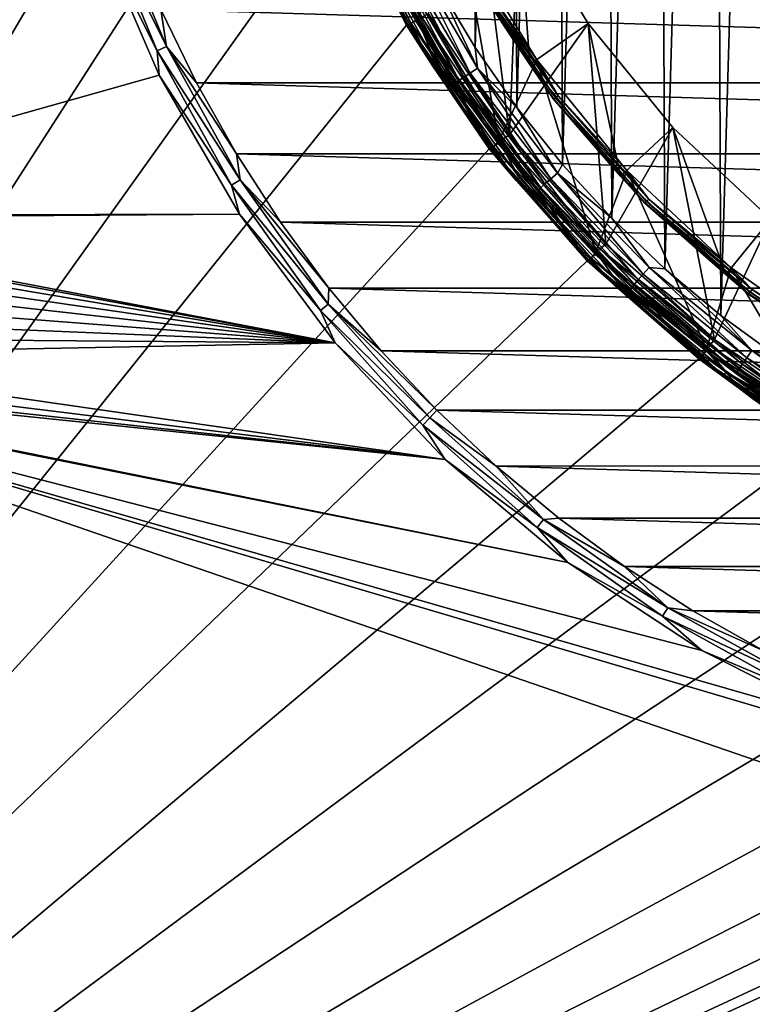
# Model space of a CAD drawing. Header units: metres. Extents: x -50 to 50, y -80 to 50.
# Tile 6 of 41: x -28 to -13, y -31 to -11. Entities that reach past the tile are written whole.
import ezdxf

# ---------------------------------------------------------------- set-up
doc = ezdxf.new("R2010")
doc.units = ezdxf.units.M
doc.layers.add('solid_FIT_12_SW0001', color=7, linetype='CONTINUOUS')

msp = doc.modelspace()

# ---------------------------------------------------------------- linework, layer by layer
at = {"layer": 'solid_FIT_12_SW0001'}
for points in [[(-35, -15.346529, 102.5), (-50, 47.999832, 102.5), (-26.202694, -9.536955, 102.5)], [(-21.249317, 8.801449, 108.5), (-49.207382, 47.907551, 108.5), (-49.207382, -47.907551, 108.5)], [(-12.513356, 18.139717, 198.202133), (-13.70155, 17.261744, 198.182663), (-13.559867, -17.373011, 198.185074)], [(-12.513356, 18.139717, 198.202133), (-13.559867, -17.373011, 198.185074), (-12.364657, -18.241186, 198.204437)], [(-13.70155, 17.261744, 198.182663), (-14.828661, 16.305817, 198.162552), (-14.694511, -16.426559, 198.165039)], [(-13.70155, 17.261744, 198.182663), (-14.694511, -16.426559, 198.165039), (-13.559867, -17.373011, 198.185074)], [(-14.828661, 16.305817, 198.162552), (-15.888719, 15.276942, 198.142197), (-15.763229, -15.406137, 198.144684)], [(-14.828661, 16.305817, 198.162552), (-15.763229, -15.406137, 198.144684), (-14.694511, -16.426559, 198.165039)], [(-15.888719, 15.276942, 198.142197), (-16.877069, 14.179892, 198.121964), (-16.760569, -14.317109, 198.124405)], [(-15.888719, 15.276942, 198.142197), (-16.760569, -14.317109, 198.124405), (-15.763229, -15.406137, 198.144684)], [(-16.877069, 14.179892, 198.121964), (-17.789812, 13.019048, 198.102173), (-17.682632, -13.163925, 198.104553)], [(-16.877069, 14.179892, 198.121964), (-17.682632, -13.163925, 198.104553), (-16.760569, -14.317109, 198.124405)], [(-17.789812, 13.019048, 198.102173), (-18.622835, 11.799433, 198.083221), (-18.525625, -11.951181, 198.085464)], [(-17.789812, 13.019048, 198.102173), (-18.525625, -11.951181, 198.085464), (-17.682632, -13.163925, 198.104553)], [(-18.622835, 11.799433, 198.083221), (-19.285086, -10.685244, 198.06752), (-18.525625, -11.951181, 198.085464)], [(-22.216209, 5.953105, 108.5), (-21.249317, 8.801449, 108.5), (-49.207382, -47.907551, 108.5)], [(-22.803211, 3.001976, 108.5), (-22.216209, 5.953105, 108.5), (-49.207382, -47.907551, 108.5)], [(-23, 0, 108.5), (-22.803211, 3.001976, 108.5), (-49.207382, -47.907551, 108.5)], [(-22.803211, -3.001976, 108.5), (-23, 0, 108.5), (-49.207382, -47.907551, 108.5)], [(-22.216209, -5.953105, 108.5), (-22.803211, -3.001976, 108.5), (-49.207382, -47.907551, 108.5)], [(-21.249317, -8.801449, 108.5), (-22.216209, -5.953105, 108.5), (-49.207382, -47.907551, 108.5)], [(-17.830812, -13.715465, 172.300003), (-19.469374, -11.26925, 172.300003), (-18.731989, -6.657152, 172.300003)], [(-17.830812, -13.715465, 172.300003), (-18.731989, -6.657152, 172.300003), (-17.650906, -9.145997, 172.300003)], [(-21.03952, -8.737923, 197.297516), (-21.241392, -8.809132, 172.804367), (-19.909525, -11.506885, 172.804367)], [(-21.154789, -8.773216, 172.508484), (-21.052446, -8.730772, 172.396606), (-19.732426, -11.404529, 172.396606)], [(-19.732426, -11.404529, 172.396606), (-21.052446, -8.730772, 172.396606), (-19.611134, -11.334427, 172.324738)], [(-20.422577, -10.095795, 197.3125), (-21.03952, -8.737923, 197.297516), (-19.909525, -11.506885, 172.804367)], [(-19.918446, -11.500178, 108.5), (-21.249317, -8.801449, 108.5), (-49.207382, -47.907551, 108.5)], [(-19.918446, -11.500178, 108.5), (-21.249229, -8.801719, 169.300003), (-21.249317, -8.801449, 108.5)], [(-21.249229, -8.801719, 169.300003), (-19.918585, -11.5, 169.300003), (-20.783739, -9.780085, 169.471008)], [(-19.918446, -11.500178, 108.5), (-19.918585, -11.5, 169.300003), (-21.249229, -8.801719, 169.300003)], [(-19.8894, -11.495255, 172.649261), (-21.241392, -8.809132, 172.804367), (-21.219923, -8.800228, 172.649261)], [(-19.8894, -11.495255, 172.649261), (-19.909525, -11.506885, 172.804367), (-21.241392, -8.809132, 172.804367)], [(-21.219923, -8.800228, 172.649261), (-21.154789, -8.773216, 172.508484), (-19.828352, -11.45997, 172.508484)], [(-19.8894, -11.495255, 172.649261), (-21.219923, -8.800228, 172.649261), (-19.828352, -11.45997, 172.508484)], [(-19.828352, -11.45997, 172.508484), (-21.154789, -8.773216, 172.508484), (-19.732426, -11.404529, 172.396606)], [(-26.145826, -9.14882, 102.390617), (-24.957085, -12.018699, 102.390617), (-26.202694, -9.536955, 102.5)], [(-25.953922, -9.081671, 102.322868), (-24.773905, -11.930484, 102.322868), (-26.145826, -9.14882, 102.390617)], [(-24.773905, -11.930484, 102.322868), (-24.957085, -12.018699, 102.390617), (-26.145826, -9.14882, 102.390617)], [(-25.953922, -9.081671, 102.322868), (-24.887259, -11.182881, 102.300003), (-24.773905, -11.930484, 102.322868)], [(-17.650906, -9.145997, 172.300003), (-18.935961, -9.811824, 170.100891), (-17.423546, -12.298882, 170.100891)], [(-17.830812, -13.715465, 172.300003), (-17.650906, -9.145997, 172.300003), (-16.24111, -11.46436, 172.300003)], [(-16.24111, -11.46436, 172.300003), (-17.650906, -9.145997, 172.300003), (-17.423546, -12.298882, 170.100891)], [(-35, -15.346529, 102.5), (-26.202694, -9.536955, 102.5), (-24.918159, -12.5148, 102.5)], [(-24.957085, -12.018699, 102.390617), (-24.918159, -12.5148, 102.5), (-26.202694, -9.536955, 102.5)], [(-20.783739, -9.780085, 169.471008), (-19.394083, -12.307859, 169.471008), (-20.705076, -9.74307, 169.621521)], [(-19.702078, -11.375, 169.733017), (-20.705076, -9.74307, 169.621521), (-19.320681, -12.261276, 169.621521)], [(-19.394083, -12.307859, 169.471008), (-19.320681, -12.261276, 169.621521), (-20.705076, -9.74307, 169.621521)], [(-18.782495, -9.732619, 169.800003), (-19.702078, -11.374999, 169.800003), (-18.049007, -13.848977, 169.800003)], [(-17.282619, -12.199029, 169.800003), (-18.782495, -9.732619, 169.800003), (-18.049007, -13.848977, 169.800003)], [(-18.390615, -10.617826, 169.817276), (-18.782495, -9.732619, 169.800003), (-17.282619, -12.199029, 169.800003)], [(-19.918585, -11.5, 169.300003), (-19.394083, -12.307859, 169.471008), (-20.783739, -9.780085, 169.471008)], [(-18.492382, -10.676582, 170.021729), (-17.423546, -12.298882, 170.100891), (-18.935961, -9.811824, 170.100891)], [(-19.718058, -11.410449, 197.329025), (-20.422577, -10.095795, 197.3125), (-19.909525, -11.506885, 172.804367)], [(-20.290562, -10.308358, 197.492096), (-20.422577, -10.095795, 197.3125), (-19.718058, -11.410449, 197.329025)], [(-19.989393, -10.149549, 197.951157), (-20.124739, -10.219856, 197.829803), (-18.754885, -12.554853, 197.863098)], [(-19.830544, -10.067836, 198.029114), (-19.989393, -10.149549, 197.951157), (-18.62875, -12.468488, 197.984009)], [(-18.62875, -12.468488, 197.984009), (-19.989393, -10.149549, 197.951157), (-18.754885, -12.554853, 197.863098)], [(-18.480713, -12.368114, 198.061447), (-19.285086, -10.685244, 198.06752), (-19.830544, -10.067836, 198.029114)], [(-18.480713, -12.368114, 198.061447), (-19.830544, -10.067836, 198.029114), (-18.62875, -12.468488, 197.984009)], [(-20.22744, -10.274012, 197.673264), (-20.290562, -10.308358, 197.492096), (-18.90942, -12.663568, 197.525925)], [(-20.290562, -10.308358, 197.492096), (-19.718058, -11.410449, 197.329025), (-18.928972, -12.676242, 197.346863)], [(-18.90942, -12.663568, 197.525925), (-20.290562, -10.308358, 197.492096), (-18.928972, -12.676242, 197.346863)], [(-20.124739, -10.219856, 197.829803), (-20.22744, -10.274012, 197.673264), (-18.850595, -12.621378, 197.706894)], [(-18.850595, -12.621378, 197.706894), (-20.22744, -10.274012, 197.673264), (-18.90942, -12.663568, 197.525925)], [(-18.754885, -12.554853, 197.863098), (-20.124739, -10.219856, 197.829803), (-18.850595, -12.621378, 197.706894)], [(-18.480713, -12.368114, 198.061447), (-18.525625, -11.951181, 198.085464), (-19.285086, -10.685244, 198.06752)], [(-18.492382, -10.676582, 170.021729), (-18.485073, -10.672361, 169.938705), (-16.933907, -12.993844, 169.938705)], [(-16.940603, -12.998982, 170.021729), (-17.423546, -12.298882, 170.100891), (-18.492382, -10.676582, 170.021729)], [(-16.940603, -12.998982, 170.021729), (-18.492382, -10.676582, 170.021729), (-16.933907, -12.993844, 169.938705)], [(-18.485073, -10.672361, 169.938705), (-18.44906, -10.651569, 169.866348), (-16.900917, -12.96853, 169.866348)], [(-16.933907, -12.993844, 169.938705), (-18.485073, -10.672361, 169.938705), (-16.900917, -12.96853, 169.866348)], [(-18.44906, -10.651569, 169.866348), (-18.390615, -10.617826, 169.817276), (-16.847376, -12.927446, 169.817276)], [(-16.900917, -12.96853, 169.866348), (-18.44906, -10.651569, 169.866348), (-16.847376, -12.927446, 169.817276)], [(-16.847376, -12.927446, 169.817276), (-18.390615, -10.617826, 169.817276), (-17.282619, -12.199029, 169.800003)], [(24.887453, -11.18245, 102.300003), (24.167011, -12.664432, 102.300003), (-24.887259, -11.182881, 102.300003)], [(24.167011, -12.664432, 102.300003), (-24.166792, -12.664849, 102.300003), (-24.887259, -11.182881, 102.300003)], [(-24.773905, -11.930484, 102.322868), (-24.887259, -11.182881, 102.300003), (-24.166792, -12.664849, 102.300003)], [(-19.732426, -11.404529, 172.396606), (-19.611134, -11.334427, 172.324738), (-17.963531, -13.797729, 172.324738)], [(-17.963531, -13.797729, 172.324738), (-19.611134, -11.334427, 172.324738), (-19.469374, -11.26925, 172.300003)], [(-17.963531, -13.797729, 172.324738), (-19.469374, -11.26925, 172.300003), (-17.830812, -13.715465, 172.300003)], [(-18.247242, -14.001358, 108.5), (-19.918446, -11.500178, 108.5), (-49.207382, -47.907551, 108.5)], [(-19.918585, -11.5, 169.300003), (-18.247128, -14.001513, 169.300003), (-19.394083, -12.307859, 169.471008)], [(-18.247242, -14.001358, 108.5), (-18.247128, -14.001513, 169.300003), (-19.918585, -11.5, 169.300003)], [(-18.247242, -14.001358, 108.5), (-19.918585, -11.5, 169.300003), (-19.918446, -11.500178, 108.5)], [(-19.718058, -11.410449, 197.329025), (-19.909525, -11.506885, 172.804367), (-18.236853, -14.007668, 172.804367)], [(-18.21842, -13.993509, 172.649261), (-19.909525, -11.506885, 172.804367), (-19.8894, -11.495255, 172.649261)], [(-18.21842, -13.993509, 172.649261), (-18.236853, -14.007668, 172.804367), (-19.909525, -11.506885, 172.804367)], [(-19.8894, -11.495255, 172.649261), (-19.828352, -11.45997, 172.508484), (-18.1625, -13.950557, 172.508484)], [(-18.21842, -13.993509, 172.649261), (-19.8894, -11.495255, 172.649261), (-18.1625, -13.950557, 172.508484)], [(-19.828352, -11.45997, 172.508484), (-19.732426, -11.404529, 172.396606), (-18.074633, -13.883066, 172.396606)], [(-18.1625, -13.950557, 172.508484), (-19.828352, -11.45997, 172.508484), (-18.074633, -13.883066, 172.396606)], [(-18.074633, -13.883066, 172.396606), (-19.732426, -11.404529, 172.396606), (-17.963531, -13.797729, 172.324738)], [(-18.928972, -12.676242, 197.346863), (-19.718058, -11.410449, 197.329025), (-18.236853, -14.007668, 172.804367)], [(-18.048788, -13.849322, 169.733017), (-18.049007, -13.848977, 169.800003), (-19.702078, -11.374999, 169.800003)], [(-18.048788, -13.849322, 169.733017), (-19.702078, -11.374999, 169.800003), (-19.702078, -11.375, 169.733017)], [(-18.048788, -13.849322, 169.733017), (-19.702078, -11.375, 169.733017), (-19.320681, -12.261276, 169.621521)], [(-15.886952, -15.926496, 172.300003), (-17.830812, -13.715465, 172.300003), (-16.24111, -11.46436, 172.300003)], [(-16.24111, -11.46436, 172.300003), (-17.423546, -12.298882, 170.100891), (-15.586565, -14.556835, 170.100891)], [(-14.528927, -13.568868, 172.300003), (-16.24111, -11.46436, 172.300003), (-15.586565, -14.556835, 170.100891)], [(-15.886952, -15.926496, 172.300003), (-16.24111, -11.46436, 172.300003), (-14.528927, -13.568868, 172.300003)], [(-24.773905, -11.930484, 102.322868), (-23.282343, -14.629265, 102.322868), (-24.957085, -12.018699, 102.390617)], [(-24.773905, -11.930484, 102.322868), (-24.166792, -12.664849, 102.300003), (-23.357418, -14.101932, 102.300003)], [(-24.773905, -11.930484, 102.322868), (-23.357418, -14.101932, 102.300003), (-23.282343, -14.629265, 102.322868)], [(-24.957085, -12.018699, 102.390617), (-23.454493, -14.737434, 102.390617), (-24.918159, -12.5148, 102.5)], [(-23.282343, -14.629265, 102.322868), (-23.454493, -14.737434, 102.390617), (-24.957085, -12.018699, 102.390617)], [(-18.480713, -12.368114, 198.061447), (-17.682632, -13.163925, 198.104553), (-18.525625, -11.951181, 198.085464)], [(-19.394083, -12.307859, 169.471008), (-17.69857, -14.641531, 169.471008), (-19.320681, -12.261276, 169.621521)], [(-18.247128, -14.001513, 169.300003), (-17.69857, -14.641531, 169.471008), (-19.394083, -12.307859, 169.471008)], [(-18.048788, -13.849322, 169.733017), (-19.320681, -12.261276, 169.621521), (-17.631586, -14.586116, 169.621521)], [(-17.69857, -14.641531, 169.471008), (-17.631586, -14.586116, 169.621521), (-19.320681, -12.261276, 169.621521)], [(-17.282619, -12.199029, 169.800003), (-18.049007, -13.848977, 169.800003), (-16.086634, -16.086634, 169.800003)], [(-16.940603, -12.998982, 170.021729), (-15.586565, -14.556835, 170.100891), (-17.423546, -12.298882, 170.100891)], [(-15.460173, -14.439109, 169.800003), (-17.282619, -12.199029, 169.800003), (-16.086634, -16.086634, 169.800003)], [(-16.847376, -12.927446, 169.817276), (-17.282619, -12.199029, 169.800003), (-15.460173, -14.439109, 169.800003)], [(-35, -15.346529, 102.5), (-24.918159, -12.5148, 102.5), (-23.297253, -15.322202, 102.5)], [(-23.454493, -14.737434, 102.390617), (-23.297253, -15.322202, 102.5), (-24.918159, -12.5148, 102.5)], [(-18.62875, -12.468488, 197.984009), (-18.754885, -12.554853, 197.863098), (-17.115126, -14.70896, 197.899857)], [(-18.480713, -12.368114, 198.061447), (-18.62875, -12.468488, 197.984009), (-17.000017, -14.607782, 198.020279)], [(-17.000017, -14.607782, 198.020279), (-18.62875, -12.468488, 197.984009), (-17.115126, -14.70896, 197.899857)], [(-16.864922, -14.490194, 198.097153), (-17.682632, -13.163925, 198.104553), (-18.480713, -12.368114, 198.061447)], [(-16.864922, -14.490194, 198.097153), (-18.480713, -12.368114, 198.061447), (-17.000017, -14.607782, 198.020279)], [(24.167011, -12.664432, 102.300003), (23.357664, -14.101525, 102.300003), (-24.166792, -12.664849, 102.300003)], [(23.357664, -14.101525, 102.300003), (-23.357418, -14.101932, 102.300003), (-24.166792, -12.664849, 102.300003)], [(-18.90942, -12.663568, 197.525925), (-18.928972, -12.676242, 197.346863), (-18.058695, -13.887733, 197.365738)], [(-18.058695, -13.887733, 197.365738), (-18.928972, -12.676242, 197.346863), (-18.236853, -14.007668, 172.804367)], [(-18.850595, -12.621378, 197.706894), (-18.90942, -12.663568, 197.525925), (-17.256153, -14.836319, 197.563293)], [(-17.256153, -14.836319, 197.563293), (-18.90942, -12.663568, 197.525925), (-18.058695, -13.887733, 197.365738)], [(-18.754885, -12.554853, 197.863098), (-18.850595, -12.621378, 197.706894), (-17.202471, -14.786893, 197.744019)], [(-17.202471, -14.786893, 197.744019), (-18.850595, -12.621378, 197.706894), (-17.256153, -14.836319, 197.563293)], [(-17.115126, -14.70896, 197.899857), (-18.754885, -12.554853, 197.863098), (-17.202471, -14.786893, 197.744019)], [(-16.900917, -12.96853, 169.866348), (-16.847376, -12.927446, 169.817276), (-15.015874, -15.015874, 169.817276)], [(-15.015874, -15.015874, 169.817276), (-16.847376, -12.927446, 169.817276), (-15.460173, -14.439109, 169.800003)], [(-16.940603, -12.998982, 170.021729), (-16.933907, -12.993844, 169.938705), (-15.092999, -15.092999, 169.938705)], [(-15.098968, -15.098968, 170.021729), (-15.586565, -14.556835, 170.100891), (-16.940603, -12.998982, 170.021729)], [(-15.098968, -15.098968, 170.021729), (-16.940603, -12.998982, 170.021729), (-15.092999, -15.092999, 169.938705)], [(-16.933907, -12.993844, 169.938705), (-16.900917, -12.96853, 169.866348), (-15.063594, -15.063594, 169.866348)], [(-15.092999, -15.092999, 169.938705), (-16.933907, -12.993844, 169.938705), (-15.063594, -15.063594, 169.866348)], [(-15.063594, -15.063594, 169.866348), (-16.900917, -12.96853, 169.866348), (-15.015874, -15.015874, 169.817276)], [(-16.864922, -14.490194, 198.097153), (-16.760569, -14.317109, 198.124405), (-17.682632, -13.163925, 198.104553)], [(-16.008436, -16.024849, 172.324738), (-17.963531, -13.797729, 172.324738), (-17.830812, -13.715465, 172.300003)], [(-16.008436, -16.024849, 172.324738), (-17.830812, -13.715465, 172.300003), (-15.886952, -15.926496, 172.300003)], [(-13.684818, -17.85437, 172.300003), (-15.886952, -15.926496, 172.300003), (-14.528927, -13.568868, 172.300003)], [(-14.528927, -13.568868, 172.300003), (-15.586565, -14.556835, 170.100891), (-13.459235, -16.543623, 170.100891)], [(-12.545668, -15.421122, 172.300003), (-14.528927, -13.568868, 172.300003), (-13.459235, -16.543623, 170.100891)], [(-13.684818, -17.85437, 172.300003), (-14.528927, -13.568868, 172.300003), (-12.545668, -15.421122, 172.300003)], [(-18.058695, -13.887733, 197.365738), (-18.236853, -14.007668, 172.804367), (-16.25201, -16.268673, 172.804367)], [(-18.1625, -13.950557, 172.508484), (-18.074633, -13.883066, 172.396606), (-16.107445, -16.123959, 172.396606)], [(-18.074633, -13.883066, 172.396606), (-17.963531, -13.797729, 172.324738), (-16.008436, -16.024849, 172.324738)], [(-16.107445, -16.123959, 172.396606), (-18.074633, -13.883066, 172.396606), (-16.008436, -16.024849, 172.324738)], [(-17.11096, -15.03971, 197.385223), (-18.058695, -13.887733, 197.365738), (-16.25201, -16.268673, 172.804367)], [(-17.256153, -14.836319, 197.563293), (-18.058695, -13.887733, 197.365738), (-17.11096, -15.03971, 197.385223)], [(-16.086679, -16.086679, 169.733017), (-16.086634, -16.086634, 169.800003), (-18.049007, -13.848977, 169.800003)], [(-16.086679, -16.086679, 169.733017), (-18.049007, -13.848977, 169.800003), (-18.048788, -13.849322, 169.733017)], [(-16.086679, -16.086679, 169.733017), (-18.048788, -13.849322, 169.733017), (-17.631586, -14.586116, 169.621521)], [(-16.263428, -16.263428, 108.5), (-18.247242, -14.001358, 108.5), (-49.207382, -47.907551, 108.5)], [(23.357664, -14.101525, 102.300003), (22.463045, -15.486835, 102.300003), (-23.357418, -14.101932, 102.300003)], [(22.463045, -15.486835, 102.300003), (-22.462786, -15.487211, 102.300003), (-23.357418, -14.101932, 102.300003)], [(-23.282343, -14.629265, 102.322868), (-23.357418, -14.101932, 102.300003), (-22.462786, -15.487211, 102.300003)], [(-16.263428, -16.263428, 108.5), (-18.247128, -14.001513, 169.300003), (-18.247242, -14.001358, 108.5)], [(-18.247128, -14.001513, 169.300003), (-16.263456, -16.263456, 169.300003), (-17.69857, -14.641531, 169.471008)], [(-16.263428, -16.263428, 108.5), (-16.263456, -16.263456, 169.300003), (-18.247128, -14.001513, 169.300003)], [(-16.235584, -16.25223, 172.649261), (-18.236853, -14.007668, 172.804367), (-18.21842, -13.993509, 172.649261)], [(-16.235584, -16.25223, 172.649261), (-16.25201, -16.268673, 172.804367), (-18.236853, -14.007668, 172.804367)], [(-18.21842, -13.993509, 172.649261), (-18.1625, -13.950557, 172.508484), (-16.185749, -16.202343, 172.508484)], [(-16.235584, -16.25223, 172.649261), (-18.21842, -13.993509, 172.649261), (-16.185749, -16.202343, 172.508484)], [(-16.185749, -16.202343, 172.508484), (-18.1625, -13.950557, 172.508484), (-16.107445, -16.123959, 172.396606)], [(-16.864922, -14.490194, 198.097153), (-15.763229, -15.406137, 198.144684), (-16.760569, -14.317109, 198.124405)], [(-16.864922, -14.490194, 198.097153), (-17.000017, -14.607782, 198.020279), (-15.126677, -16.536686, 198.057892)], [(-15.006463, -16.40358, 198.134171), (-15.763229, -15.406137, 198.144684), (-16.864922, -14.490194, 198.097153)], [(-15.006463, -16.40358, 198.134171), (-16.864922, -14.490194, 198.097153), (-15.126677, -16.536686, 198.057892)], [(-15.460173, -14.439109, 169.800003), (-16.086634, -16.086634, 169.800003), (-13.848977, -18.049007, 169.800003)], [(-13.350351, -16.409586, 169.800003), (-15.460173, -14.439109, 169.800003), (-13.848977, -18.049007, 169.800003)], [(-15.015874, -15.015874, 169.817276), (-15.460173, -14.439109, 169.800003), (-13.350351, -16.409586, 169.800003)], [(-23.282343, -14.629265, 102.322868), (-21.49799, -17.144075, 102.322868), (-23.454493, -14.737434, 102.390617)], [(-23.282343, -14.629265, 102.322868), (-22.462786, -15.487211, 102.300003), (-21.486244, -16.815887, 102.300003)], [(-23.282343, -14.629265, 102.322868), (-21.486244, -16.815887, 102.300003), (-21.49799, -17.144075, 102.322868)], [(-17.69857, -14.641531, 169.471008), (-15.723942, -16.744297, 169.471008), (-17.631586, -14.586116, 169.621521)], [(-16.263456, -16.263456, 169.300003), (-15.723942, -16.744297, 169.471008), (-17.69857, -14.641531, 169.471008)], [(-16.086679, -16.086679, 169.733017), (-17.631586, -14.586116, 169.621521), (-15.66443, -16.680923, 169.621521)], [(-15.723942, -16.744297, 169.471008), (-15.66443, -16.680923, 169.621521), (-17.631586, -14.586116, 169.621521)], [(-17.115126, -14.70896, 197.899857), (-17.202471, -14.786893, 197.744019), (-15.306826, -16.739435, 197.782532)], [(-17.000017, -14.607782, 198.020279), (-17.115126, -14.70896, 197.899857), (-15.229103, -16.651217, 197.937988)], [(-15.229103, -16.651217, 197.937988), (-17.115126, -14.70896, 197.899857), (-15.306826, -16.739435, 197.782532)], [(-15.126677, -16.536686, 198.057892), (-17.000017, -14.607782, 198.020279), (-15.229103, -16.651217, 197.937988)], [(-15.098968, -15.098968, 170.021729), (-13.459235, -16.543623, 170.100891), (-15.586565, -14.556835, 170.100891)], [(-23.454493, -14.737434, 102.390617), (-21.656946, -17.270838, 102.390617), (-23.297253, -15.322202, 102.5)], [(-21.49799, -17.144075, 102.322868), (-21.656946, -17.270838, 102.390617), (-23.454493, -14.737434, 102.390617)], [(-17.202471, -14.786893, 197.744019), (-17.256153, -14.836319, 197.563293), (-15.354594, -16.795385, 197.602051)], [(-17.256153, -14.836319, 197.563293), (-17.11096, -15.03971, 197.385223), (-16.089834, -16.127218, 197.405045)], [(-15.354594, -16.795385, 197.602051), (-17.256153, -14.836319, 197.563293), (-16.089834, -16.127218, 197.405045)], [(-15.306826, -16.739435, 197.782532), (-17.202471, -14.786893, 197.744019), (-15.354594, -16.795385, 197.602051)], [(-16.089834, -16.127218, 197.405045), (-17.11096, -15.03971, 197.385223), (-16.25201, -16.268673, 172.804367)], [(-15.098968, -15.098968, 170.021729), (-15.092999, -15.092999, 169.938705), (-12.993844, -16.933907, 169.938705)], [(-12.998982, -16.940603, 170.021729), (-13.459235, -16.543623, 170.100891), (-15.098968, -15.098968, 170.021729)], [(-12.998982, -16.940603, 170.021729), (-15.098968, -15.098968, 170.021729), (-12.993844, -16.933907, 169.938705)], [(-15.092999, -15.092999, 169.938705), (-15.063594, -15.063594, 169.866348), (-12.96853, -16.900917, 169.866348)], [(-12.993844, -16.933907, 169.938705), (-15.092999, -15.092999, 169.938705), (-12.96853, -16.900917, 169.866348)], [(-15.063594, -15.063594, 169.866348), (-15.015874, -15.015874, 169.817276), (-12.927446, -16.847376, 169.817276)], [(-12.96853, -16.900917, 169.866348), (-15.063594, -15.063594, 169.866348), (-12.927446, -16.847376, 169.817276)], [(-12.927446, -16.847376, 169.817276), (-15.015874, -15.015874, 169.817276), (-13.350351, -16.409586, 169.800003)], [(-34.571789, -15.402928, 102.5), (-35, -15.346529, 102.5), (-23.297253, -15.322202, 102.5)], [(-34.571789, -15.402928, 102.5), (-23.297253, -15.322202, 102.5), (-21.360435, -17.923859, 102.5)], [(-21.656946, -17.270838, 102.390617), (-21.360435, -17.923859, 102.5), (-23.297253, -15.322202, 102.5)], [(-34.17345, -15.567962, 102.5), (-34.571789, -15.402928, 102.5), (-21.360435, -17.923859, 102.5)], [(22.463045, -15.486835, 102.300003), (21.486507, -16.81555, 102.300003), (-22.462786, -15.487211, 102.300003)], [(21.486507, -16.81555, 102.300003), (-21.486244, -16.815887, 102.300003), (-22.462786, -15.487211, 102.300003)], [(-15.006463, -16.40358, 198.134171), (-14.694511, -16.426559, 198.165039), (-15.763229, -15.406137, 198.144684)], [(-11.842437, -19.113455, 172.300003), (-13.684818, -17.85437, 172.300003), (-12.545668, -15.421122, 172.300003)], [(-12.545668, -15.421122, 172.300003), (-13.459235, -16.543623, 170.100891), (-11.081185, -18.222233, 170.100891)], [(-33.830635, -15.83103, 102.5), (-34.17345, -15.567962, 102.5), (-21.360435, -17.923859, 102.5)], [(-33.568226, -16.172977, 102.5), (-33.830635, -15.83103, 102.5), (-21.360435, -17.923859, 102.5)], [(-16.008436, -16.024849, 172.324738), (-15.886952, -15.926496, 172.300003), (-13.684818, -17.85437, 172.300003)], [(-16.089834, -16.127218, 197.405045), (-16.25201, -16.268673, 172.804367), (-13.988973, -18.251198, 172.804367)], [(-16.185749, -16.202343, 172.508484), (-16.107445, -16.123959, 172.396606), (-13.864538, -18.088848, 172.396606)], [(-16.107445, -16.123959, 172.396606), (-16.008436, -16.024849, 172.324738), (-13.779315, -17.977661, 172.324738)], [(-13.864538, -18.088848, 172.396606), (-16.107445, -16.123959, 172.396606), (-13.779315, -17.977661, 172.324738)], [(-14.999705, -17.145578, 197.424896), (-16.089834, -16.127218, 197.405045), (-13.988973, -18.251198, 172.804367)], [(-15.354594, -16.795385, 197.602051), (-16.089834, -16.127218, 197.405045), (-14.999705, -17.145578, 197.424896)], [(-13.849322, -18.048788, 169.733017), (-16.086634, -16.086634, 169.800003), (-16.086679, -16.086679, 169.733017)], [(-13.849322, -18.048788, 169.733017), (-16.086679, -16.086679, 169.733017), (-15.66443, -16.680923, 169.621521)], [(-13.849322, -18.048788, 169.733017), (-13.848977, -18.049007, 169.800003), (-16.086634, -16.086634, 169.800003)], [(-13.779315, -17.977661, 172.324738), (-16.008436, -16.024849, 172.324738), (-13.684818, -17.85437, 172.300003)], [(-14.001358, -18.247242, 108.5), (-16.263428, -16.263428, 108.5), (-49.207382, -47.907551, 108.5)], [(-33.402847, -16.572157, 102.5), (-33.568226, -16.172977, 102.5), (-21.360435, -17.923859, 102.5)], [(-14.001358, -18.247242, 108.5), (-16.263456, -16.263456, 169.300003), (-16.263428, -16.263428, 108.5)], [(-16.263456, -16.263456, 169.300003), (-14.001513, -18.247128, 169.300003), (-15.723942, -16.744297, 169.471008)], [(-14.001358, -18.247242, 108.5), (-14.001513, -18.247128, 169.300003), (-16.263456, -16.263456, 169.300003)], [(-13.974833, -18.23275, 172.649261), (-16.25201, -16.268673, 172.804367), (-16.235584, -16.25223, 172.649261)], [(-13.974833, -18.23275, 172.649261), (-13.988973, -18.251198, 172.804367), (-16.25201, -16.268673, 172.804367)], [(-16.235584, -16.25223, 172.649261), (-16.185749, -16.202343, 172.508484), (-13.931938, -18.176785, 172.508484)], [(-13.974833, -18.23275, 172.649261), (-16.235584, -16.25223, 172.649261), (-13.931938, -18.176785, 172.508484)], [(-13.931938, -18.176785, 172.508484), (-16.185749, -16.202343, 172.508484), (-13.864538, -18.088848, 172.396606)], [(-15.006463, -16.40358, 198.134171), (-15.126677, -16.536686, 198.057892), (-13.035698, -18.227488, 198.094696)], [(-12.932097, -18.080778, 198.170395), (-14.694511, -16.426559, 198.165039), (-15.006463, -16.40358, 198.134171)], [(-12.932097, -18.080778, 198.170395), (-15.006463, -16.40358, 198.134171), (-13.035698, -18.227488, 198.094696)], [(-12.932097, -18.080778, 198.170395), (-13.559867, -17.373011, 198.185074), (-14.694511, -16.426559, 198.165039)], [(-13.350351, -16.409586, 169.800003), (-13.848977, -18.049007, 169.800003), (-11.374999, -19.702078, 169.800003)], [(-10.991528, -18.074591, 169.800003), (-13.350351, -16.409586, 169.800003), (-11.374999, -19.702078, 169.800003)], [(-12.927446, -16.847376, 169.817276), (-13.350351, -16.409586, 169.800003), (-10.991528, -18.074591, 169.800003)], [(-33.346508, -17, 102.5), (-33.402847, -16.572157, 102.5), (-21.360435, -17.923859, 102.5)], [(-15.723942, -16.744297, 169.471008), (-13.501337, -18.582996, 169.471008), (-15.66443, -16.680923, 169.621521)], [(-13.849322, -18.048788, 169.733017), (-15.66443, -16.680923, 169.621521), (-13.450237, -18.512663, 169.621521)], [(-13.501337, -18.582996, 169.471008), (-13.450237, -18.512663, 169.621521), (-15.66443, -16.680923, 169.621521)], [(-15.229103, -16.651217, 197.937988), (-15.306826, -16.739435, 197.782532), (-13.190951, -18.450956, 197.820221)], [(-15.126677, -16.536686, 198.057892), (-15.229103, -16.651217, 197.937988), (-13.12397, -18.353722, 197.975281)], [(-13.12397, -18.353722, 197.975281), (-15.229103, -16.651217, 197.937988), (-13.190951, -18.450956, 197.820221)], [(-13.035698, -18.227488, 198.094696), (-15.126677, -16.536686, 198.057892), (-13.12397, -18.353722, 197.975281)], [(-12.998982, -16.940603, 170.021729), (-11.081185, -18.222233, 170.100891), (-13.459235, -16.543623, 170.100891)], [(-21.49799, -17.144075, 102.322868), (-21.486244, -16.815887, 102.300003), (-20.430635, -18.08375, 102.300003)], [(21.486507, -16.81555, 102.300003), (20.430897, -18.083454, 102.300003), (-21.486244, -16.815887, 102.300003)], [(20.430897, -18.083454, 102.300003), (-20.430635, -18.08375, 102.300003), (-21.486244, -16.815887, 102.300003)], [(-14.001513, -18.247128, 169.300003), (-13.501337, -18.582996, 169.471008), (-15.723942, -16.744297, 169.471008)], [(-15.306826, -16.739435, 197.782532), (-15.354594, -16.795385, 197.602051), (-13.232119, -18.512623, 197.639969)], [(-15.354594, -16.795385, 197.602051), (-14.999705, -17.145578, 197.424896), (-13.84526, -18.090414, 197.444397)], [(-13.232119, -18.512623, 197.639969), (-15.354594, -16.795385, 197.602051), (-13.84526, -18.090414, 197.444397)], [(-13.190951, -18.450956, 197.820221), (-15.306826, -16.739435, 197.782532), (-13.232119, -18.512623, 197.639969)], [(-12.993844, -16.933907, 169.938705), (-12.96853, -16.900917, 169.866348), (-10.651569, -18.44906, 169.866348)], [(-12.96853, -16.900917, 169.866348), (-12.927446, -16.847376, 169.817276), (-10.617826, -18.390615, 169.817276)], [(-10.651569, -18.44906, 169.866348), (-12.96853, -16.900917, 169.866348), (-10.617826, -18.390615, 169.817276)], [(-10.617826, -18.390615, 169.817276), (-12.927446, -16.847376, 169.817276), (-10.991528, -18.074591, 169.800003)], [(-33.402847, -17.427843, 102.5), (-33.346508, -17, 102.5), (-21.360435, -17.923859, 102.5)], [(-12.998982, -16.940603, 170.021729), (-12.993844, -16.933907, 169.938705), (-10.672361, -18.485073, 169.938705)], [(-10.676582, -18.492382, 170.021729), (-11.081185, -18.222233, 170.100891), (-12.998982, -16.940603, 170.021729)], [(-10.676582, -18.492382, 170.021729), (-12.998982, -16.940603, 170.021729), (-10.672361, -18.485073, 169.938705)], [(-10.672361, -18.485073, 169.938705), (-12.993844, -16.933907, 169.938705), (-10.651569, -18.44906, 169.866348)], [(-21.49799, -17.144075, 102.322868), (-19.443287, -19.443287, 102.322868), (-21.656946, -17.270838, 102.390617)], [(-21.656946, -17.270838, 102.390617), (-19.587051, -19.587051, 102.390617), (-21.360435, -17.923859, 102.5)], [(-19.443287, -19.443287, 102.322868), (-19.587051, -19.587051, 102.390617), (-21.656946, -17.270838, 102.390617)], [(-21.49799, -17.144075, 102.322868), (-20.430635, -18.08375, 102.300003), (-19.301128, -19.284651, 102.300003)], [(-21.49799, -17.144075, 102.322868), (-19.301128, -19.284651, 102.300003), (-19.443287, -19.443287, 102.322868)], [(-13.84526, -18.090414, 197.444397), (-14.999705, -17.145578, 197.424896), (-13.988973, -18.251198, 172.804367)], [(-33.568226, -17.827023, 102.5), (-33.402847, -17.427843, 102.5), (-21.360435, -17.923859, 102.5)], [(-12.932097, -18.080778, 198.170395), (-12.364657, -18.241186, 198.204437), (-13.559867, -17.373011, 198.185074)], [(-33.830635, -18.16897, 102.5), (-33.568226, -17.827023, 102.5), (-21.360435, -17.923859, 102.5)], [(-11.766796, -19.339752, 172.324631), (-13.779315, -17.977661, 172.324738), (-13.684818, -17.85437, 172.300003)], [(-11.766796, -19.339752, 172.324631), (-13.684818, -17.85437, 172.300003), (-11.842437, -19.113455, 172.300003)], [(-33.830635, -18.16897, 102.5), (-21.360435, -17.923859, 102.5), (-19.135229, -20.282431, 102.5)], [(-19.587051, -19.587051, 102.390617), (-19.135229, -20.282431, 102.5), (-21.360435, -17.923859, 102.5)], [(20.430897, -18.083454, 102.300003), (19.301382, -19.284395, 102.300003), (-20.430635, -18.08375, 102.300003)], [(19.301382, -19.284395, 102.300003), (-19.301128, -19.284651, 102.300003), (-20.430635, -18.08375, 102.300003)], [(-13.18816, -18.81094, 175.343262), (-13.84526, -18.090414, 197.444397), (-13.988973, -18.251198, 172.804367)], [(-11.894752, -19.554989, 172.507309), (-13.931938, -18.176785, 172.508484), (-13.864538, -18.088848, 172.396606)], [(-11.83819, -19.459845, 172.396072), (-13.864538, -18.088848, 172.396606), (-13.779315, -17.977661, 172.324738)], [(-11.894752, -19.554989, 172.507309), (-13.864538, -18.088848, 172.396606), (-11.83819, -19.459845, 172.396072)], [(-11.375, -19.702078, 169.733017), (-13.848977, -18.049007, 169.800003), (-13.849322, -18.048788, 169.733017)], [(-11.375, -19.702078, 169.733017), (-13.849322, -18.048788, 169.733017), (-13.450237, -18.512663, 169.621521)], [(-11.375, -19.702078, 169.733017), (-11.374999, -19.702078, 169.800003), (-13.848977, -18.049007, 169.800003)], [(-13.18816, -18.81094, 175.343262), (-12.631455, -18.957668, 197.463181), (-13.84526, -18.090414, 197.444397)], [(-13.232119, -18.512623, 197.639969), (-13.84526, -18.090414, 197.444397), (-12.631455, -18.957668, 197.463181)], [(-11.83819, -19.459845, 172.396072), (-13.779315, -17.977661, 172.324738), (-11.766796, -19.339752, 172.324631)], [(-12.932097, -18.080778, 198.170395), (-13.035698, -18.227488, 198.094696), (-10.757195, -19.655893, 198.128586)], [(-10.6717, -19.497692, 198.203751), (-12.364657, -18.241186, 198.204437), (-12.932097, -18.080778, 198.170395)], [(-10.6717, -19.497692, 198.203751), (-12.932097, -18.080778, 198.170395), (-10.757195, -19.655893, 198.128586)], [(-11.500178, -19.918446, 108.5), (-14.001358, -18.247242, 108.5), (-49.207382, -47.907551, 108.5)], [(-34.17345, -18.432037, 102.5), (-33.830635, -18.16897, 102.5), (-19.135229, -20.282431, 102.5)], [(-14.001513, -18.247128, 169.300003), (-13.203704, -18.832478, 134.799225), (-13.175756, -18.852041, 135.80986)], [(-14.001358, -18.247242, 108.5), (-13.203704, -18.832478, 134.799225), (-14.001513, -18.247128, 169.300003)], [(-14.001513, -18.247128, 169.300003), (-13.175756, -18.852041, 135.80986), (-13.090918, -18.911053, 136.821121)], [(-14.001513, -18.247128, 169.300003), (-13.090918, -18.911053, 136.821121), (-12.948503, -19.008846, 137.833481)], [(-14.001513, -18.247128, 169.300003), (-12.948503, -19.008846, 137.833481), (-12.745876, -19.145304, 138.845627)], [(-14.001513, -18.247128, 169.300003), (-12.745876, -19.145304, 138.845627), (-12.481645, -19.318605, 139.855743)], [(-14.001513, -18.247128, 169.300003), (-12.481645, -19.318605, 139.855743), (-12.193233, -19.501925, 140.746292)], [(-14.001513, -18.247128, 169.300003), (-12.193233, -19.501925, 140.746292), (-12.153382, -19.526785, 140.857742)], [(-14.001513, -18.247128, 169.300003), (-12.153382, -19.526785, 140.857742), (-11.761314, -19.765411, 141.844238)], [(-14.001513, -18.247128, 169.300003), (-11.761314, -19.765411, 141.844238), (-11.5, -19.918585, 169.300003)], [(-14.001513, -18.247128, 169.300003), (-11.5, -19.918585, 169.300003), (-13.501337, -18.582996, 169.471008)], [(-14.001358, -18.247242, 108.5), (-13.175681, -18.852093, 133.788681), (-13.203704, -18.832478, 134.799225)], [(-11.500178, -19.918446, 108.5), (-13.175681, -18.852093, 133.788681), (-14.001358, -18.247242, 108.5)], [(-12.146119, -19.514122, 172.802643), (-13.988973, -18.251198, 172.804367), (-13.974833, -18.23275, 172.649261)], [(-11.915407, -19.637114, 175.246201), (-13.18816, -18.81094, 175.343262), (-13.988973, -18.251198, 172.804367)], [(-11.915407, -19.637114, 175.246201), (-13.988973, -18.251198, 172.804367), (-12.146119, -19.514122, 172.802643)], [(-11.930909, -19.61581, 172.647369), (-13.974833, -18.23275, 172.649261), (-13.931938, -18.176785, 172.508484)], [(-12.146119, -19.514122, 172.802643), (-13.974833, -18.23275, 172.649261), (-11.943317, -19.63624, 172.80246)], [(-11.930909, -19.61581, 172.647369), (-11.943317, -19.63624, 172.80246), (-13.974833, -18.23275, 172.649261)], [(-11.930909, -19.61581, 172.647369), (-13.931938, -18.176785, 172.508484), (-11.894752, -19.554989, 172.507309)], [(-13.035698, -18.227488, 198.094696), (-13.12397, -18.353722, 197.975281), (-10.830041, -19.792015, 198.009613)], [(-10.757195, -19.655893, 198.128586), (-13.035698, -18.227488, 198.094696), (-10.830041, -19.792015, 198.009613)], [(-34.571789, -18.597071, 102.5), (-34.17345, -18.432037, 102.5), (-19.135229, -20.282431, 102.5)], [(-13.501337, -18.582996, 169.471008), (-11.065808, -20.12863, 169.471008), (-13.450237, -18.512663, 169.621521)], [(-11.375, -19.702078, 169.733017), (-13.450237, -18.512663, 169.621521), (-11.023926, -20.052446, 169.621521)], [(-11.065808, -20.12863, 169.471008), (-11.023926, -20.052446, 169.621521), (-13.450237, -18.512663, 169.621521)], [(-13.190951, -18.450956, 197.820221), (-13.232119, -18.512623, 197.639969), (-10.919291, -19.963364, 197.674866)], [(-13.232119, -18.512623, 197.639969), (-12.631455, -18.957668, 197.463181), (-11.36349, -19.743628, 197.480972)], [(-10.919291, -19.963364, 197.674866), (-13.232119, -18.512623, 197.639969), (-11.36349, -19.743628, 197.480972)], [(-13.12397, -18.353722, 197.975281), (-13.190951, -18.450956, 197.820221), (-10.885318, -19.896866, 197.854904)], [(-10.885318, -19.896866, 197.854904), (-13.190951, -18.450956, 197.820221), (-10.919291, -19.963364, 197.674866)], [(-10.830041, -19.792015, 198.009613), (-13.12397, -18.353722, 197.975281), (-10.885318, -19.896866, 197.854904)], [(-35.428211, -18.597071, 102.5), (50, -47.999832, 102.5), (-50, -48.000305, 102.5)], [(-35.428211, -18.597071, 102.5), (-7.996583, -26.71307, 102.5), (50, -47.999832, 102.5)], [(-35.428211, -18.597071, 102.5), (-11.044392, -25.603817, 102.5), (-7.996583, -26.71307, 102.5)], [(-35.428211, -18.597071, 102.5), (-13.942542, -24.148226, 102.5), (-11.044392, -25.603817, 102.5)], [(-35.428211, -18.597071, 102.5), (-16.651365, -22.366646, 102.5), (-13.942542, -24.148226, 102.5)], [(-35.428211, -18.597071, 102.5), (-35, -18.653471, 102.5), (-16.651365, -22.366646, 102.5)], [(-35, -18.653471, 102.5), (-34.571789, -18.597071, 102.5), (-19.135229, -20.282431, 102.5)], [(-35, -18.653471, 102.5), (-19.135229, -20.282431, 102.5), (-16.651365, -22.366646, 102.5)], [(-11.5, -19.918585, 169.300003), (-11.065808, -20.12863, 169.471008), (-13.501337, -18.582996, 169.471008)], [(-12.916394, -19.050926, 133.983917), (-13.203704, -18.832478, 134.799225), (-13.175681, -18.852093, 133.788681)], [(-12.916397, -19.050924, 135.616043), (-13.175756, -18.852041, 135.80986), (-13.203704, -18.832478, 134.799225)], [(-12.916394, -19.050926, 133.983917), (-12.916397, -19.050924, 135.616043), (-13.203704, -18.832478, 134.799225)], [(-13.18816, -18.81094, 175.343262), (-12.379067, -19.329079, 177.649796), (-12.631455, -18.957668, 197.463181)], [(-11.669029, -19.763947, 177.683548), (-12.379067, -19.329079, 177.649796), (-13.18816, -18.81094, 175.343262)], [(-11.669029, -19.763947, 177.683548), (-13.18816, -18.81094, 175.343262), (-11.915407, -19.637114, 175.246201)], [(-12.717282, -19.192644, 137.223099), (-13.090918, -18.911053, 136.821121), (-13.175756, -18.852041, 135.80986)], [(-12.916397, -19.050924, 135.616043), (-12.717282, -19.192644, 137.223099), (-13.175756, -18.852041, 135.80986)], [(-12.916394, -19.050926, 133.983917), (-13.175681, -18.852093, 133.788681), (-13.090759, -18.911161, 132.777496)], [(-11.500178, -19.918446, 108.5), (-13.090759, -18.911161, 132.777496), (-13.175681, -18.852093, 133.788681)], [(-12.717282, -19.192644, 137.223099), (-12.948503, -19.008846, 137.833481), (-13.090918, -18.911053, 136.821121)], [(-12.717278, -19.192648, 132.376877), (-13.090759, -18.911161, 132.777496), (-12.948251, -19.00902, 131.76506)], [(-11.500178, -19.918446, 108.5), (-12.948251, -19.00902, 131.76506), (-13.090759, -18.911161, 132.777496)], [(-12.717278, -19.192648, 132.376877), (-12.916394, -19.050926, 133.983917), (-13.090759, -18.911161, 132.777496)], [(-12.332412, -19.461365, 138.7603), (-12.745876, -19.145304, 138.845627), (-12.948503, -19.008846, 137.833481)], [(-12.717282, -19.192644, 137.223099), (-12.332412, -19.461365, 138.7603), (-12.948503, -19.008846, 137.833481)], [(-12.717278, -19.192648, 132.376877), (-12.948251, -19.00902, 131.76506), (-12.745551, -19.145519, 130.75293)], [(-11.500178, -19.918446, 108.5), (-12.745551, -19.145519, 130.75293), (-12.948251, -19.00902, 131.76506)], [(-19.443287, -19.443287, 102.322868), (-19.301128, -19.284651, 102.300003), (-18.101221, -20.415159, 102.300003)], [(19.301382, -19.284395, 102.300003), (18.101463, -20.414944, 102.300003), (-19.301128, -19.284651, 102.300003)], [(18.101463, -20.414944, 102.300003), (-18.101221, -20.415159, 102.300003), (-19.301128, -19.284651, 102.300003)], [(-19.443287, -19.443287, 102.322868), (-17.144075, -21.49799, 102.322868), (-19.587051, -19.587051, 102.390617)], [(-19.443287, -19.443287, 102.322868), (-18.101221, -20.415159, 102.300003), (-17.144075, -21.49799, 102.322868)], [(-19.587051, -19.587051, 102.390617), (-17.270838, -21.656946, 102.390617), (-19.135229, -20.282431, 102.5)], [(-17.144075, -21.49799, 102.322868), (-17.270838, -21.656946, 102.390617), (-19.587051, -19.587051, 102.390617)], [(-8.801449, -21.249317, 108.5), (-11.500178, -19.918446, 108.5), (-49.207382, -47.907551, 108.5)], [(-17.270838, -21.656946, 102.390617), (-16.651365, -22.366646, 102.5), (-19.135229, -20.282431, 102.5)], [(18.101463, -20.414944, 102.300003), (16.834574, -21.471603, 102.300003), (-18.101221, -20.415159, 102.300003)], [(16.834574, -21.471603, 102.300003), (-16.834351, -21.471779, 102.300003), (-18.101221, -20.415159, 102.300003)], [(-17.144075, -21.49799, 102.322868), (-18.101221, -20.415159, 102.300003), (-16.834351, -21.471779, 102.300003)], [(8.801449, -21.249317, 108.5), (-49.207382, -47.907551, 108.5), (49.207382, -47.907547, 108.5)], [(-5.953105, -22.216209, 108.5), (-8.801449, -21.249317, 108.5), (-49.207382, -47.907551, 108.5)], [(8.801449, -21.249317, 108.5), (5.953105, -22.216209, 108.5), (-49.207382, -47.907551, 108.5)], [(-17.144075, -21.49799, 102.322868), (-14.629265, -23.282343, 102.322868), (-17.270838, -21.656946, 102.390617)], [(-17.144075, -21.49799, 102.322868), (-16.834351, -21.471779, 102.300003), (-15.506783, -22.449293, 102.300003)], [(-17.144075, -21.49799, 102.322868), (-15.506783, -22.449293, 102.300003), (-14.629265, -23.282343, 102.322868)], [(16.834574, -21.471603, 102.300003), (15.506985, -22.449154, 102.300003), (-16.834351, -21.471779, 102.300003)], [(15.506985, -22.449154, 102.300003), (-15.506783, -22.449293, 102.300003), (-16.834351, -21.471779, 102.300003)], [(-17.270838, -21.656946, 102.390617), (-14.737434, -23.454493, 102.390617), (-16.651365, -22.366646, 102.5)], [(-14.629265, -23.282343, 102.322868), (-14.737434, -23.454493, 102.390617), (-17.270838, -21.656946, 102.390617)], [(-3.001976, -22.803211, 108.5), (-5.953105, -22.216209, 108.5), (-49.207382, -47.907551, 108.5)], [(5.953105, -22.216209, 108.5), (3.001976, -22.803211, 108.5), (-49.207382, -47.907551, 108.5)], [(-14.737434, -23.454493, 102.390617), (-13.942542, -24.148226, 102.5), (-16.651365, -22.366646, 102.5)], [(15.506985, -22.449154, 102.300003), (14.122633, -23.344902, 102.300003), (-15.506783, -22.449293, 102.300003)], [(14.122633, -23.344902, 102.300003), (-14.122458, -23.345009, 102.300003), (-15.506783, -22.449293, 102.300003)], [(-14.629265, -23.282343, 102.322868), (-15.506783, -22.449293, 102.300003), (-14.122458, -23.345009, 102.300003)], [(0, -23, 108.5), (-3.001976, -22.803211, 108.5), (-49.207382, -47.907551, 108.5)], [(3.001976, -22.803211, 108.5), (0, -23, 108.5), (-49.207382, -47.907551, 108.5)], [(-14.629265, -23.282343, 102.322868), (-11.930484, -24.773905, 102.322868), (-14.737434, -23.454493, 102.390617)], [(-14.629265, -23.282343, 102.322868), (-14.122458, -23.345009, 102.300003), (-12.6858, -24.155804, 102.300003)], [(-14.629265, -23.282343, 102.322868), (-12.6858, -24.155804, 102.300003), (-11.930484, -24.773905, 102.322868)], [(-14.737434, -23.454493, 102.390617), (-12.018699, -24.957085, 102.390617), (-13.942542, -24.148226, 102.5)], [(-11.930484, -24.773905, 102.322868), (-12.018699, -24.957085, 102.390617), (-14.737434, -23.454493, 102.390617)], [(14.122633, -23.344902, 102.300003), (12.685948, -24.155725, 102.300003), (-14.122458, -23.345009, 102.300003)], [(12.685948, -24.155725, 102.300003), (-12.6858, -24.155804, 102.300003), (-14.122458, -23.345009, 102.300003)], [(-12.018699, -24.957085, 102.390617), (-11.044392, -25.603817, 102.5), (-13.942542, -24.148226, 102.5)]]:
    msp.add_3dface(points, dxfattribs=at)

doc.saveas('drawing.dxf')
